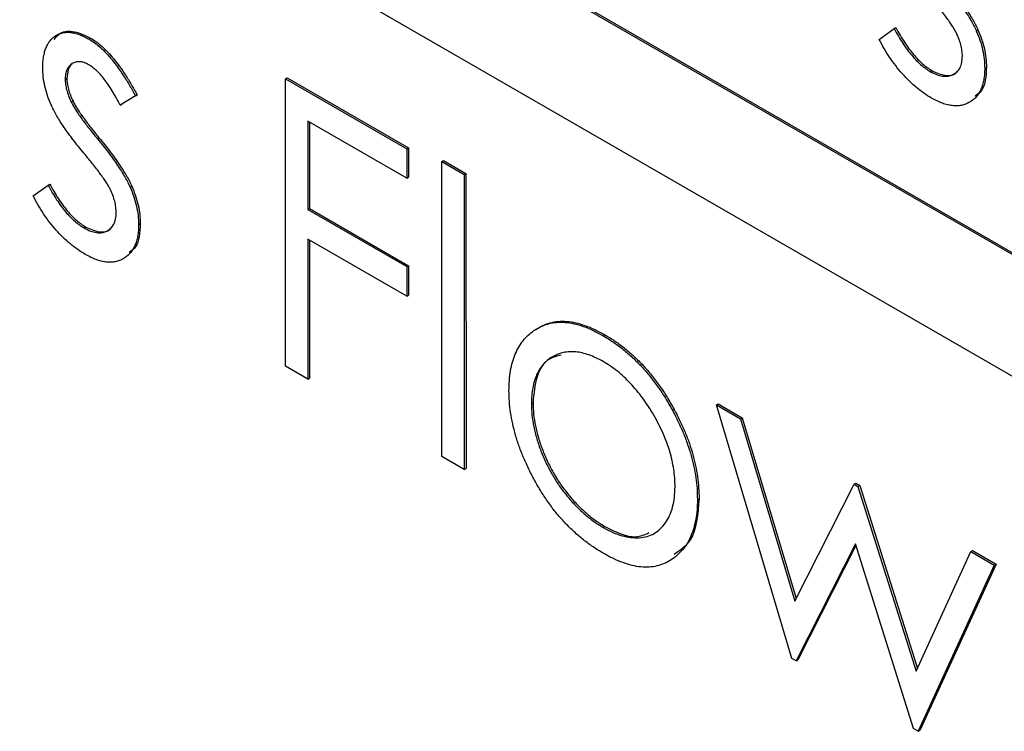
# Model space of a CAD drawing. Header units: inches. Extents: x 1.6 to 12.3, y 1.7 to 9.5.
# Tile 20 of 35: x 11.3501 to 11.4526, y 4.9974 to 5.0715. Entities that reach past the tile are written whole.
import ezdxf

# ---------------------------------------------------------------- set-up
doc = ezdxf.new("R2010")
doc.units = ezdxf.units.IN
doc.header["$MEASUREMENT"] = 0

msp = doc.modelspace()

# ---------------------------------------------------------------- linework, layer by layer
at = {"color": 7, "linetype": 'Continuous', "lineweight": 25}
for p, q in [((11.50496, 5.01728), (10.7625, 5.44579)), ((11.50514, 5.01738), (10.76267, 5.44589)), ((10.7625, 5.43314), (11.50496, 5.00462)), ((11.43959, 5.06942), (11.44114, 5.07056)), ((11.44114, 5.07056), (11.44131, 5.07066)), ((11.44968, 5.07034), (11.44986, 5.07045)), ((11.3573, 5.06948), (11.35747, 5.06958)), ((11.45056, 5.06645), (11.45074, 5.06655)), ((11.35484, 5.06527), (11.35501, 5.06537)), ((11.37777, 5.06534), (11.37795, 5.06544)), ((11.37777, 5.06534), (11.3904, 5.05805)), ((11.37777, 5.0354), (11.37777, 5.06534)), ((11.37795, 5.06544), (11.39058, 5.05815)), ((11.44489, 5.06609), (11.44507, 5.06619)), ((11.36215, 5.06357), (11.36057, 5.0626)), ((11.36233, 5.06367), (11.36075, 5.0627)), ((11.36215, 5.06357), (11.36233, 5.06367)), ((11.35548, 5.06291), (11.35566, 5.06301)), ((11.36057, 5.0626), (11.36075, 5.0627)), ((11.3904, 5.05498), (11.3801, 5.06093)), ((11.3801, 5.06093), (11.3801, 5.05171)), ((11.38028, 5.06082), (11.38028, 5.05182)), ((11.35819, 5.05909), (11.35836, 5.0592)), ((11.3904, 5.05805), (11.39058, 5.05815)), ((11.39058, 5.05815), (11.39058, 5.05508)), ((11.3904, 5.05805), (11.3904, 5.05498)), ((11.39406, 5.05671), (11.39424, 5.05681)), ((11.39406, 5.05671), (11.39639, 5.05536)), ((11.39406, 5.026), (11.39406, 5.05671)), ((11.39424, 5.05681), (11.39656, 5.05547)), ((11.3904, 5.05498), (11.39058, 5.05508)), ((11.39639, 5.05536), (11.39656, 5.05547)), ((11.39639, 5.05536), (11.39639, 5.02466)), ((11.39656, 5.05547), (11.39657, 5.02476)), ((11.35151, 5.05313), (11.35306, 5.05427)), ((11.35306, 5.05427), (11.35323, 5.05437)), ((11.3616, 5.05405), (11.36178, 5.05416)), ((11.3801, 5.05171), (11.38028, 5.05182)), ((11.3801, 5.05171), (11.3904, 5.04577)), ((11.38028, 5.05182), (11.39058, 5.04587)), ((11.35681, 5.0498), (11.35699, 5.0499)), ((11.36248, 5.05016), (11.36266, 5.05026)), ((11.3904, 5.0427), (11.3801, 5.04864)), ((11.3801, 5.04864), (11.3801, 5.03406)), ((11.38028, 5.04854), (11.38028, 5.03416)), ((11.3904, 5.04577), (11.39058, 5.04587)), ((11.39058, 5.04587), (11.39058, 5.0428)), ((11.3904, 5.04577), (11.3904, 5.0427)), ((11.3904, 5.0427), (11.39058, 5.0428)), ((11.41086, 5.03857), (11.41103, 5.03867)), ((11.3801, 5.03406), (11.37777, 5.0354)), ((11.3801, 5.03406), (11.38028, 5.03416)), ((11.40337, 5.03149), (11.40354, 5.03159)), ((11.42265, 5.03138), (11.42282, 5.03148)), ((11.42282, 5.03148), (11.42532, 5.03004)), ((11.41806, 5.03081), (11.41823, 5.03091)), ((11.42265, 5.03138), (11.42514, 5.02994)), ((11.4305, 5.00497), (11.42265, 5.03138)), ((11.42514, 5.02994), (11.42532, 5.03004)), ((11.42514, 5.02994), (11.43079, 5.01094)), ((11.42532, 5.03004), (11.43092, 5.0112)), ((11.39639, 5.02466), (11.39406, 5.026)), ((11.39639, 5.02466), (11.39657, 5.02476)), ((11.43079, 5.01094), (11.43698, 5.02311)), ((11.43698, 5.02311), (11.43715, 5.02321)), ((11.43698, 5.02311), (11.43737, 5.02288)), ((11.43715, 5.02321), (11.43755, 5.02298)), ((11.43737, 5.02288), (11.43755, 5.02298)), ((11.43737, 5.02288), (11.44342, 5.00365)), ((11.43755, 5.02298), (11.44355, 5.00392)), ((11.42065, 5.02153), (11.42083, 5.02163)), ((11.41085, 5.01861), (11.41102, 5.01872)), ((11.43711, 5.01689), (11.43093, 5.00472)), ((11.43715, 5.01674), (11.4311, 5.00482)), ((11.44316, 4.99766), (11.43711, 5.01689)), ((11.44342, 5.00365), (11.44912, 5.0161)), ((11.44912, 5.0161), (11.4493, 5.0162)), ((11.44912, 5.0161), (11.45156, 5.01469)), ((11.4493, 5.0162), (11.45174, 5.01479)), ((11.45156, 5.01469), (11.44365, 4.99738)), ((11.45174, 5.01479), (11.44382, 4.99748)), ((11.45156, 5.01469), (11.45174, 5.01479)), ((11.43093, 5.00472), (11.4305, 5.00497)), ((11.43093, 5.00472), (11.4311, 5.00482)), ((11.44365, 4.99738), (11.44316, 4.99766)), ((11.44365, 4.99738), (11.44382, 4.99748))]:
    msp.add_line(p, q, dxfattribs=at)
for points, knots in [([(11.44627, 5.07538), (11.44647, 5.07514), (11.44686, 5.07466), (11.44741, 5.07395), (11.44792, 5.07327), (11.44836, 5.07262), (11.44877, 5.07201), (11.44912, 5.07143), (11.44943, 5.07088), (11.4496, 5.07052), (11.44968, 5.07034)], [0, 0, 0, 0, 0.1589968, 0.3071295, 0.4462348, 0.5756134, 0.6941373, 0.8045717, 0.9065888, 1, 1, 1, 1]), ([(11.44644, 5.07549), (11.44665, 5.07524), (11.44703, 5.07476), (11.44759, 5.07405), (11.44809, 5.07337), (11.44854, 5.07272), (11.44895, 5.07211), (11.4493, 5.07153), (11.4496, 5.07098), (11.44977, 5.07062), (11.44986, 5.07045)], [0, 0, 0, 0, 0.1589968, 0.3071295, 0.4462348, 0.5756134, 0.6941373, 0.8045717, 0.9065888, 1, 1, 1, 1]), ([(11.4476, 5.07014), (11.44754, 5.07025), (11.44741, 5.07049), (11.44717, 5.07087), (11.44689, 5.0713), (11.44655, 5.07176), (11.44617, 5.07228), (11.44573, 5.07283), (11.44525, 5.07343), (11.4449, 5.07384), (11.44472, 5.07405)], [0, 0, 0, 0, 0.076879, 0.167469, 0.272283, 0.388707, 0.520779, 0.666248, 0.825537, 1, 1, 1, 1]), ([(11.44114, 5.07056), (11.44128, 5.07029), (11.44157, 5.06978), (11.44202, 5.06904), (11.44248, 5.06838), (11.44295, 5.06778), (11.44342, 5.06725), (11.44391, 5.06679), (11.4444, 5.0664), (11.44473, 5.06619), (11.44489, 5.06609)], [0, 0, 0, 0, 0.147476, 0.285904, 0.417172, 0.540501, 0.659238, 0.775006, 0.887229, 1, 1, 1, 1]), ([(11.44131, 5.07066), (11.44146, 5.0704), (11.44174, 5.06988), (11.4422, 5.06914), (11.44266, 5.06848), (11.44313, 5.06788), (11.4436, 5.06735), (11.44408, 5.0669), (11.44457, 5.0665), (11.4449, 5.06629), (11.44507, 5.06619)], [0, 0, 0, 0, 0.147476, 0.285904, 0.417172, 0.540501, 0.659238, 0.775006, 0.887229, 1, 1, 1, 1]), ([(11.44986, 5.07045), (11.44999, 5.07011), (11.45026, 5.06945), (11.45054, 5.06846), (11.45071, 5.06748), (11.45073, 5.06687), (11.45074, 5.06655)], [0, 0, 0, 0, 0.2488582, 0.4968315, 0.7433154, 1, 1, 1, 1]), ([(11.35251, 5.0665), (11.35251, 5.0667), (11.35252, 5.06709), (11.35258, 5.06764), (11.3527, 5.06813), (11.35284, 5.06858), (11.35303, 5.06897), (11.35327, 5.06931), (11.35354, 5.0696), (11.35386, 5.06984), (11.35421, 5.07002), (11.35459, 5.07013), (11.35498, 5.07019), (11.3554, 5.07018), (11.35584, 5.0701), (11.35631, 5.06996), (11.3568, 5.06976), (11.35713, 5.06957), (11.3573, 5.06948)], [0, 0, 0, 0, 0.067957, 0.133001, 0.196444, 0.25853, 0.32024, 0.381364, 0.443107, 0.505531, 0.568312, 0.629225, 0.689302, 0.748846, 0.809447, 0.870926, 0.934059, 1, 1, 1, 1]), ([(11.35369, 5.06943), (11.35389, 5.06968), (11.35439, 5.07031), (11.35579, 5.07038), (11.35691, 5.06985), (11.35747, 5.06958)], [0, 0, 0, 0, 0.248717, 0.624138, 1, 1, 1, 1]), ([(11.3573, 5.06948), (11.3575, 5.06935), (11.35791, 5.0691), (11.35852, 5.0686), (11.35913, 5.068), (11.35974, 5.0673), (11.36034, 5.0665), (11.36095, 5.06562), (11.36157, 5.06463), (11.36195, 5.06393), (11.36215, 5.06357)], [0, 0, 0, 0, 0.105714, 0.213412, 0.326127, 0.444452, 0.569061, 0.702712, 0.846318, 1, 1, 1, 1]), ([(11.35747, 5.06958), (11.35768, 5.06946), (11.35808, 5.0692), (11.35869, 5.0687), (11.3593, 5.0681), (11.35991, 5.0674), (11.36052, 5.06661), (11.36113, 5.06572), (11.36174, 5.06473), (11.36213, 5.06403), (11.36233, 5.06367)], [0, 0, 0, 0, 0.105714, 0.213412, 0.326127, 0.444452, 0.569061, 0.702712, 0.846318, 1, 1, 1, 1]), ([(11.44501, 5.06333), (11.44475, 5.06349), (11.44423, 5.06381), (11.44346, 5.06441), (11.44271, 5.06509), (11.44198, 5.06586), (11.44129, 5.06669), (11.44066, 5.06756), (11.44008, 5.06847), (11.43976, 5.06911), (11.43959, 5.06942)], [0, 0, 0, 0, 0.126763, 0.251765, 0.37728, 0.505093, 0.631878, 0.755361, 0.877681, 1, 1, 1, 1]), ([(11.44824, 5.06768), (11.44823, 5.06788), (11.44821, 5.06826), (11.44808, 5.06888), (11.44789, 5.06951), (11.4477, 5.06993), (11.4476, 5.07014)], [0, 0, 0, 0, 0.2535135, 0.4979531, 0.7455399, 1, 1, 1, 1]), ([(11.44968, 5.07034), (11.44981, 5.07001), (11.45008, 5.06935), (11.45036, 5.06836), (11.45053, 5.06738), (11.45055, 5.06676), (11.45056, 5.06645)], [0, 0, 0, 0, 0.2488582, 0.4968315, 0.7433154, 1, 1, 1, 1]), ([(11.44489, 5.06609), (11.44512, 5.06597), (11.44555, 5.06574), (11.44618, 5.06559), (11.44676, 5.06558), (11.44727, 5.06575), (11.44769, 5.06604), (11.44801, 5.06646), (11.4482, 5.06701), (11.44822, 5.06746), (11.44824, 5.06768)], [0, 0, 0, 0, 0.13403, 0.261871, 0.3878, 0.517638, 0.644449, 0.763757, 0.880302, 1, 1, 1, 1]), ([(11.35338, 5.06263), (11.35324, 5.06296), (11.35298, 5.06361), (11.35271, 5.06459), (11.35254, 5.06557), (11.35252, 5.06619), (11.35251, 5.0665)], [0, 0, 0, 0, 0.246235, 0.490985, 0.740588, 1, 1, 1, 1]), ([(11.3573, 5.06679), (11.35713, 5.06688), (11.35681, 5.06705), (11.35635, 5.06713), (11.35592, 5.0671), (11.35555, 5.06693), (11.35523, 5.06666), (11.35501, 5.06628), (11.35486, 5.06582), (11.35485, 5.06545), (11.35484, 5.06527)], [0, 0, 0, 0, 0.124921, 0.245828, 0.369056, 0.497487, 0.627441, 0.751102, 0.873762, 1, 1, 1, 1]), ([(11.3556, 5.06691), (11.35559, 5.0669), (11.35536, 5.06682), (11.35511, 5.0663), (11.35505, 5.06568), (11.35501, 5.06537)], [0, 0, 0, 0, 0.021893, 0.510951, 1, 1, 1, 1]), ([(11.36057, 5.0626), (11.36043, 5.06286), (11.36017, 5.06336), (11.35976, 5.06408), (11.35934, 5.06471), (11.35893, 5.06528), (11.35852, 5.06577), (11.35811, 5.06619), (11.3577, 5.06654), (11.35743, 5.06671), (11.3573, 5.06679)], [0, 0, 0, 0, 0.158223, 0.305036, 0.441309, 0.565963, 0.683525, 0.793334, 0.898518, 1, 1, 1, 1]), ([(11.45056, 5.06645), (11.45056, 5.06624), (11.45055, 5.06582), (11.45047, 5.06523), (11.45035, 5.06471), (11.45018, 5.06423), (11.44995, 5.06381), (11.44968, 5.06344), (11.44935, 5.06313), (11.44898, 5.06288), (11.44857, 5.06268), (11.44814, 5.06256), (11.44768, 5.0625), (11.44719, 5.06253), (11.44668, 5.06261), (11.44615, 5.06278), (11.44559, 5.06302), (11.44521, 5.06323), (11.44501, 5.06333)], [0, 0, 0, 0, 0.064559, 0.127221, 0.18863, 0.248682, 0.309578, 0.3701, 0.431486, 0.495312, 0.559138, 0.621001, 0.682343, 0.743525, 0.805465, 0.868617, 0.933055, 1, 1, 1, 1]), ([(11.45074, 5.06655), (11.45069, 5.06561), (11.45061, 5.06426), (11.44981, 5.0637), (11.44957, 5.06353)], [0, 0, 0, 0, 0.693647, 1, 1, 1, 1]), ([(11.35484, 5.06527), (11.35485, 5.06509), (11.35486, 5.06474), (11.35499, 5.06415), (11.35519, 5.06354), (11.35538, 5.06312), (11.35548, 5.06291)], [0, 0, 0, 0, 0.24004, 0.479403, 0.731757, 1, 1, 1, 1]), ([(11.35501, 5.06537), (11.35502, 5.06519), (11.35504, 5.06484), (11.35517, 5.06425), (11.35537, 5.06364), (11.35556, 5.06323), (11.35566, 5.06301)], [0, 0, 0, 0, 0.24004, 0.479403, 0.731757, 1, 1, 1, 1]), ([(11.44507, 5.06619), (11.44553, 5.06598), (11.44646, 5.06557), (11.4474, 5.0657), (11.4477, 5.06608), (11.44775, 5.06614)], [0, 0, 0, 0, 0.45396, 0.907517, 1, 1, 1, 1]), ([(11.35665, 5.05776), (11.35645, 5.058), (11.35608, 5.05845), (11.35555, 5.05913), (11.35507, 5.05979), (11.35463, 5.06041), (11.35425, 5.06101), (11.35391, 5.06158), (11.35362, 5.06211), (11.35346, 5.06246), (11.35338, 5.06263)], [0, 0, 0, 0, 0.157762, 0.30595, 0.443775, 0.572824, 0.692154, 0.802296, 0.905564, 1, 1, 1, 1]), ([(11.35548, 5.06291), (11.35554, 5.06279), (11.35567, 5.06254), (11.3559, 5.06216), (11.35617, 5.06173), (11.35649, 5.06127), (11.35685, 5.06078), (11.35726, 5.06024), (11.35771, 5.05968), (11.35802, 5.05929), (11.35819, 5.05909)], [0, 0, 0, 0, 0.0834165, 0.1786165, 0.284022, 0.4022442, 0.5335824, 0.6769494, 0.8316667, 1, 1, 1, 1]), ([(11.35566, 5.06301), (11.35572, 5.0629), (11.35584, 5.06264), (11.35607, 5.06226), (11.35635, 5.06183), (11.35667, 5.06138), (11.35703, 5.06088), (11.35743, 5.06035), (11.35788, 5.05978), (11.3582, 5.0594), (11.35836, 5.0592)], [0, 0, 0, 0, 0.0834165, 0.1786165, 0.284022, 0.4022442, 0.5335824, 0.6769494, 0.8316667, 1, 1, 1, 1]), ([(11.35836, 5.0592), (11.35857, 5.05895), (11.35896, 5.05847), (11.35951, 5.05776), (11.36001, 5.05708), (11.36046, 5.05643), (11.36087, 5.05582), (11.36122, 5.05524), (11.36153, 5.05469), (11.3617, 5.05433), (11.36178, 5.05416)], [0, 0, 0, 0, 0.1589968, 0.3071295, 0.4462348, 0.5756134, 0.6941373, 0.8045717, 0.9065888, 1, 1, 1, 1]), ([(11.35819, 5.05909), (11.35839, 5.05885), (11.35878, 5.05837), (11.35933, 5.05766), (11.35984, 5.05698), (11.36029, 5.05633), (11.36069, 5.05572), (11.36104, 5.05514), (11.36135, 5.05459), (11.36152, 5.05423), (11.3616, 5.05405)], [0, 0, 0, 0, 0.1589968, 0.3071295, 0.4462348, 0.5756134, 0.6941373, 0.8045717, 0.9065888, 1, 1, 1, 1]), ([(11.35952, 5.05385), (11.35946, 5.05396), (11.35933, 5.0542), (11.35909, 5.05458), (11.35881, 5.05501), (11.35847, 5.05547), (11.35809, 5.05599), (11.35765, 5.05654), (11.35717, 5.05714), (11.35682, 5.05755), (11.35665, 5.05776)], [0, 0, 0, 0, 0.076879, 0.167469, 0.272283, 0.388707, 0.520779, 0.666248, 0.825537, 1, 1, 1, 1]), ([(11.35306, 5.05427), (11.3532, 5.054), (11.35349, 5.05349), (11.35394, 5.05275), (11.3544, 5.05209), (11.35487, 5.05149), (11.35534, 5.05096), (11.35583, 5.0505), (11.35632, 5.05011), (11.35665, 5.0499), (11.35681, 5.0498)], [0, 0, 0, 0, 0.147476, 0.285904, 0.417172, 0.540501, 0.659238, 0.775006, 0.887229, 1, 1, 1, 1]), ([(11.35323, 5.05437), (11.35338, 5.05411), (11.35366, 5.05359), (11.35412, 5.05285), (11.35458, 5.05219), (11.35505, 5.05159), (11.35552, 5.05106), (11.356, 5.05061), (11.35649, 5.05021), (11.35682, 5.05), (11.35699, 5.0499)], [0, 0, 0, 0, 0.147476, 0.285904, 0.417172, 0.540501, 0.659238, 0.775006, 0.887229, 1, 1, 1, 1]), ([(11.3616, 5.05405), (11.36174, 5.05372), (11.362, 5.05306), (11.36228, 5.05207), (11.36245, 5.05109), (11.36247, 5.05048), (11.36248, 5.05016)], [0, 0, 0, 0, 0.2488582, 0.4968315, 0.7433154, 1, 1, 1, 1]), ([(11.36178, 5.05416), (11.36191, 5.05382), (11.36218, 5.05316), (11.36246, 5.05217), (11.36263, 5.05119), (11.36265, 5.05058), (11.36266, 5.05026)], [0, 0, 0, 0, 0.2488582, 0.4968315, 0.7433154, 1, 1, 1, 1]), ([(11.35693, 5.04704), (11.35667, 5.0472), (11.35615, 5.04752), (11.35538, 5.04812), (11.35463, 5.0488), (11.3539, 5.04957), (11.35321, 5.0504), (11.35258, 5.05127), (11.352, 5.05218), (11.35168, 5.05282), (11.35151, 5.05313)], [0, 0, 0, 0, 0.126763, 0.251765, 0.37728, 0.505093, 0.631878, 0.755361, 0.877681, 1, 1, 1, 1]), ([(11.36016, 5.05139), (11.36015, 5.05159), (11.36013, 5.05197), (11.36001, 5.05259), (11.35981, 5.05322), (11.35962, 5.05364), (11.35952, 5.05385)], [0, 0, 0, 0, 0.2535135, 0.4979531, 0.7455399, 1, 1, 1, 1]), ([(11.35681, 5.0498), (11.35704, 5.04968), (11.35748, 5.04945), (11.3581, 5.0493), (11.35868, 5.04929), (11.35919, 5.04946), (11.35961, 5.04975), (11.35993, 5.05017), (11.36012, 5.05072), (11.36014, 5.05117), (11.36016, 5.05139)], [0, 0, 0, 0, 0.13403, 0.261871, 0.3878, 0.517638, 0.644449, 0.763757, 0.880302, 1, 1, 1, 1]), ([(11.36248, 5.05016), (11.36248, 5.04995), (11.36247, 5.04953), (11.36239, 5.04894), (11.36227, 5.04842), (11.3621, 5.04794), (11.36187, 5.04752), (11.3616, 5.04715), (11.36127, 5.04684), (11.3609, 5.04659), (11.36049, 5.04639), (11.36006, 5.04627), (11.3596, 5.04621), (11.35911, 5.04624), (11.3586, 5.04633), (11.35807, 5.04649), (11.35751, 5.04673), (11.35713, 5.04694), (11.35693, 5.04704)], [0, 0, 0, 0, 0.064559, 0.127221, 0.18863, 0.248682, 0.309578, 0.3701, 0.431486, 0.495312, 0.559138, 0.621001, 0.682343, 0.743525, 0.805465, 0.868617, 0.933055, 1, 1, 1, 1]), ([(11.35699, 5.0499), (11.35745, 5.04969), (11.35838, 5.04928), (11.35932, 5.04941), (11.35962, 5.04979), (11.35967, 5.04985)], [0, 0, 0, 0, 0.45396, 0.907517, 1, 1, 1, 1]), ([(11.36266, 5.05026), (11.36261, 5.04932), (11.36253, 5.04797), (11.36174, 5.04741), (11.36149, 5.04724)], [0, 0, 0, 0, 0.693647, 1, 1, 1, 1]), ([(11.40364, 5.03911), (11.40388, 5.03926), (11.40435, 5.03956), (11.40515, 5.03984), (11.40598, 5.03999), (11.40687, 5.03998), (11.4078, 5.03985), (11.40878, 5.03956), (11.4098, 5.03915), (11.4105, 5.03876), (11.41086, 5.03857)], [0, 0, 0, 0, 0.128498, 0.252713, 0.374819, 0.496436, 0.617911, 0.741288, 0.8687, 1, 1, 1, 1]), ([(11.40381, 5.03921), (11.40405, 5.03937), (11.40453, 5.03967), (11.40532, 5.03994), (11.40616, 5.04009), (11.40704, 5.04009), (11.40797, 5.03995), (11.40895, 5.03966), (11.40998, 5.03925), (11.41068, 5.03887), (11.41103, 5.03867)], [0, 0, 0, 0, 0.128498, 0.252713, 0.374819, 0.496436, 0.617911, 0.741288, 0.8687, 1, 1, 1, 1]), ([(11.40104, 5.03285), (11.40105, 5.03321), (11.40107, 5.03393), (11.40119, 5.03493), (11.40139, 5.03584), (11.40168, 5.03666), (11.40204, 5.03741), (11.40249, 5.03807), (11.40302, 5.03865), (11.40343, 5.03896), (11.40364, 5.03911)], [0, 0, 0, 0, 0.128922, 0.255244, 0.378688, 0.500432, 0.622705, 0.746235, 0.871586, 1, 1, 1, 1]), ([(11.41103, 5.03867), (11.41139, 5.03846), (11.41209, 5.03804), (11.41311, 5.03726), (11.41408, 5.03642), (11.41501, 5.0355), (11.41589, 5.03447), (11.41673, 5.03337), (11.41752, 5.03218), (11.41799, 5.03134), (11.41823, 5.03091)], [0, 0, 0, 0, 0.131751, 0.258332, 0.382134, 0.503804, 0.624693, 0.746871, 0.871514, 1, 1, 1, 1]), ([(11.41086, 5.03857), (11.41121, 5.03835), (11.41191, 5.03794), (11.41293, 5.03716), (11.4139, 5.03632), (11.41484, 5.0354), (11.41571, 5.03437), (11.41655, 5.03327), (11.41734, 5.03208), (11.41781, 5.03124), (11.41806, 5.03081)], [0, 0, 0, 0, 0.131751, 0.258332, 0.382134, 0.503804, 0.624693, 0.746871, 0.871514, 1, 1, 1, 1]), ([(11.41085, 5.03589), (11.41059, 5.03602), (11.4101, 5.03629), (11.40937, 5.03659), (11.40866, 5.0368), (11.40799, 5.03691), (11.40734, 5.03693), (11.40672, 5.03684), (11.40612, 5.03667), (11.40556, 5.0364), (11.40505, 5.03604), (11.4046, 5.03561), (11.40422, 5.03511), (11.40391, 5.03453), (11.40367, 5.03388), (11.4035, 5.03315), (11.40339, 5.03236), (11.40338, 5.03178), (11.40337, 5.03149)], [0, 0, 0, 0, 0.063847, 0.126046, 0.187169, 0.247404, 0.308386, 0.369786, 0.432592, 0.49765, 0.562411, 0.625569, 0.687345, 0.748723, 0.809788, 0.871765, 0.934835, 1, 1, 1, 1]), ([(11.40647, 5.03656), (11.40604, 5.03646), (11.4049, 5.03619), (11.40379, 5.03443), (11.40363, 5.03254), (11.40354, 5.03159)], [0, 0, 0, 0, 0.231269, 0.615512, 1, 1, 1, 1]), ([(11.41833, 5.02286), (11.41832, 5.02316), (11.4183, 5.02375), (11.4182, 5.02467), (11.41803, 5.02559), (11.41779, 5.02652), (11.41747, 5.02746), (11.41708, 5.02841), (11.41664, 5.02936), (11.41612, 5.0303), (11.41556, 5.03122), (11.41497, 5.03208), (11.41434, 5.03288), (11.4137, 5.03362), (11.41302, 5.03429), (11.41232, 5.03489), (11.41159, 5.03543), (11.4111, 5.03573), (11.41085, 5.03589)], [0, 0, 0, 0, 0.065186, 0.128276, 0.190274, 0.251358, 0.312756, 0.374782, 0.437959, 0.503038, 0.568117, 0.630943, 0.692363, 0.752969, 0.813638, 0.874353, 0.936572, 1, 1, 1, 1]), ([(11.41086, 5.01592), (11.4105, 5.01613), (11.40981, 5.01656), (11.4088, 5.0173), (11.40784, 5.01812), (11.40692, 5.01902), (11.40606, 5.01999), (11.40524, 5.02105), (11.40448, 5.02218), (11.40377, 5.02337), (11.40314, 5.0246), (11.40257, 5.02582), (11.4021, 5.02703), (11.40171, 5.02823), (11.40141, 5.02941), (11.4012, 5.03058), (11.40106, 5.03174), (11.40105, 5.03248), (11.40104, 5.03285)], [0, 0, 0, 0, 0.068742, 0.134635, 0.198324, 0.260825, 0.322714, 0.384555, 0.446913, 0.510958, 0.574931, 0.636685, 0.697483, 0.757134, 0.816966, 0.876818, 0.937663, 1, 1, 1, 1]), ([(11.40337, 5.03149), (11.40338, 5.0311), (11.4034, 5.03033), (11.4036, 5.0291), (11.40392, 5.02784), (11.40435, 5.02656), (11.4049, 5.0253), (11.40554, 5.02409), (11.40627, 5.02294), (11.40708, 5.02186), (11.40796, 5.02088), (11.40888, 5.02), (11.40985, 5.01922), (11.41051, 5.01882), (11.41085, 5.01861)], [0, 0, 0, 0, 0.084733, 0.168179, 0.251488, 0.335841, 0.419834, 0.502345, 0.583649, 0.665931, 0.748717, 0.831047, 0.91441, 1, 1, 1, 1]), ([(11.40354, 5.03159), (11.40356, 5.0312), (11.40358, 5.03043), (11.40377, 5.0292), (11.40409, 5.02794), (11.40453, 5.02666), (11.40507, 5.0254), (11.40571, 5.02419), (11.40644, 5.02304), (11.40726, 5.02197), (11.40813, 5.02098), (11.40906, 5.0201), (11.41003, 5.01932), (11.41069, 5.01892), (11.41102, 5.01872)], [0, 0, 0, 0, 0.084733, 0.168179, 0.251488, 0.335841, 0.419834, 0.502345, 0.583649, 0.665931, 0.748717, 0.831047, 0.91441, 1, 1, 1, 1]), ([(11.41806, 5.03081), (11.41826, 5.03041), (11.41867, 5.02963), (11.4192, 5.02844), (11.41965, 5.02726), (11.42002, 5.02609), (11.4203, 5.02493), (11.42051, 5.02378), (11.42063, 5.02264), (11.42064, 5.0219), (11.42065, 5.02153)], [0, 0, 0, 0, 0.128157, 0.253834, 0.376506, 0.498534, 0.621368, 0.744565, 0.870634, 1, 1, 1, 1]), ([(11.41823, 5.03091), (11.41844, 5.03052), (11.41885, 5.02973), (11.41938, 5.02854), (11.41983, 5.02737), (11.42019, 5.0262), (11.42048, 5.02504), (11.42068, 5.02388), (11.4208, 5.02274), (11.42082, 5.02201), (11.42083, 5.02163)], [0, 0, 0, 0, 0.128157, 0.253834, 0.376506, 0.498534, 0.621368, 0.744565, 0.870634, 1, 1, 1, 1]), ([(11.41085, 5.01861), (11.41118, 5.01843), (11.41184, 5.01807), (11.41281, 5.01773), (11.41374, 5.01754), (11.41461, 5.01752), (11.41542, 5.01766), (11.41616, 5.01795), (11.41679, 5.01844), (11.41734, 5.01907), (11.41778, 5.01983), (11.4181, 5.02073), (11.41829, 5.02173), (11.41831, 5.02248), (11.41833, 5.02286)], [0, 0, 0, 0, 0.085606, 0.168983, 0.250908, 0.333708, 0.416005, 0.49766, 0.579893, 0.663902, 0.748466, 0.831791, 0.915252, 1, 1, 1, 1]), ([(11.42065, 5.02153), (11.42065, 5.02116), (11.42063, 5.02044), (11.4205, 5.01944), (11.42028, 5.01852), (11.41998, 5.01768), (11.41959, 5.01693), (11.41912, 5.01627), (11.41856, 5.0157), (11.41792, 5.01521), (11.41722, 5.01483), (11.41645, 5.01458), (11.41565, 5.01446), (11.41478, 5.01448), (11.41387, 5.01463), (11.41291, 5.01493), (11.4119, 5.01535), (11.41121, 5.01573), (11.41086, 5.01592)], [0, 0, 0, 0, 0.062416, 0.123337, 0.183265, 0.243172, 0.302898, 0.363774, 0.425605, 0.489659, 0.553785, 0.616222, 0.677854, 0.739517, 0.802097, 0.865866, 0.931508, 1, 1, 1, 1]), ([(11.42083, 5.02163), (11.4207, 5.02001), (11.42048, 5.01734), (11.41888, 5.01623), (11.41825, 5.0158)], [0, 0, 0, 0, 0.610929, 1, 1, 1, 1]), ([(11.41102, 5.01872), (11.41215, 5.01816), (11.41389, 5.0173), (11.41517, 5.01787), (11.41561, 5.01807)], [0, 0, 0, 0, 0.649855, 1, 1, 1, 1])]:
    msp.add_open_spline(points, degree=3, knots=knots, dxfattribs=at)

doc.saveas('drawing.dxf')
